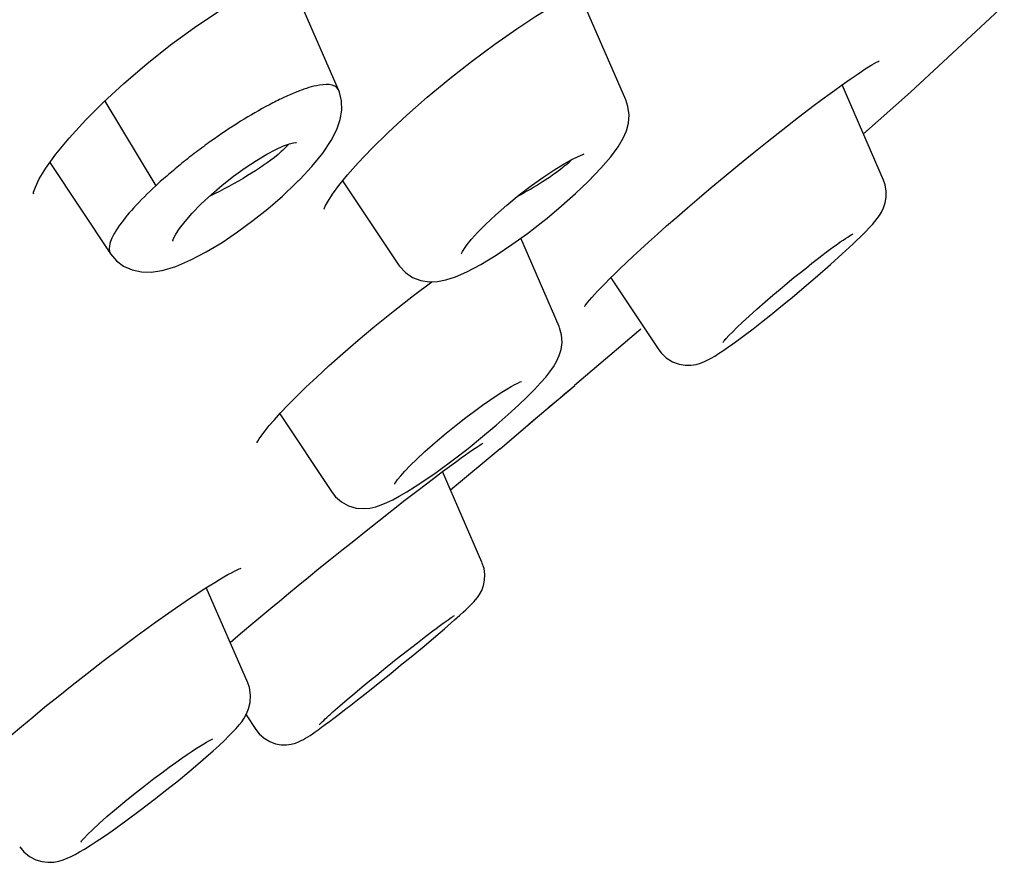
# Model space of a CAD drawing. Header units: millimetres. Extents: x -404 to 1150, y -993 to 2209.
# Tile 15 of 28: x 267 to 279, y 127 to 137. Entities that reach past the tile are written whole.
import ezdxf

# ---------------------------------------------------------------- set-up
doc = ezdxf.new("R2010")
doc.units = ezdxf.units.MM
doc.header["$LTSCALE"] = 23.1
doc.layers.add('_K0413_1_1_1', color=7, linetype='CONTINUOUS')
doc.layers.add('MSBR-2_1_1_1', color=7, linetype='CONTINUOUS')

msp = doc.modelspace()

# ---------------------------------------------------------------- linework, layer by layer
at = {"layer": '_K0413_1_1_1', "color": 7, "linetype": 'CONTINUOUS'}
for p, q in [((270.992, 136.244), (270.408, 137.588)), ((274.36, 136.125), (273.81, 137.39)), ((277.379, 135.187), (276.894, 136.303)), ((268.255, 136.112), (268.852, 135.119)), ((274.36, 136.125), (274.36, 136.126)), ((267.611, 135.391), (268.321, 134.324)), ((271.041, 135.177), (271.696, 134.193)), ((273.578, 133.469), (273.128, 134.505)), ((274.183, 134.042), (274.745, 133.198)), ((275.608, 133.406), (275.661, 133.458)), ((270.305, 132.448), (270.918, 131.527)), ((272.674, 130.708), (272.212, 131.77)), ((271.651, 131.627), (271.65, 131.625)), ((271.792, 131.533), (271.891, 131.595)), ((269.93, 129.294), (269.444, 130.411)), ((271.917, 129.765), (272.016, 129.842)), ((272.016, 129.842), (272.1, 129.906)), ((271.801, 129.675), (271.917, 129.765)), ((271.521, 129.451), (271.67, 129.571)), ((271.67, 129.571), (271.801, 129.675)), ((269.909, 128.92), (270.023, 128.748)), ((270.881, 128.913), (270.89, 128.92)), ((268.154, 127.436), (268.238, 127.492)), ((268.238, 127.492), (268.303, 127.536)), ((268.016, 127.481), (268.016, 127.48)), ((268.081, 127.388), (268.154, 127.436))]:
    msp.add_line(p, q, dxfattribs=at)
for points in [[(270.68, 135.346), (270.808, 135.503), (270.907, 135.651), (270.974, 135.779), (271.014, 135.897), (271.032, 136.007), (271.028, 136.116), (271.003, 136.216), (270.992, 136.244)], [(273.923, 135.174), (274.067, 135.324), (274.184, 135.46), (274.268, 135.575), (274.327, 135.676), (274.366, 135.765), (274.389, 135.852), (274.397, 135.949), (274.385, 136.05), (274.36, 136.126)], [(270.154, 135.49), (270.26, 135.546), (270.349, 135.586), (270.418, 135.61), (270.467, 135.623), (270.494, 135.626), (270.5, 135.626)], [(269.764, 135.232), (269.899, 135.329), (270.031, 135.417), (270.154, 135.49)], [(273.255, 135.124), (273.397, 135.226), (273.527, 135.312), (273.636, 135.378), (273.727, 135.428), (273.8, 135.464), (273.855, 135.486), (273.873, 135.492)], [(270.524, 135.179), (270.543, 135.198), (270.68, 135.346)], [(269.503, 135.016), (269.631, 135.126), (269.764, 135.232)], [(269.264, 134.251), (269.444, 134.345), (269.628, 134.456), (269.81, 134.579), (269.99, 134.711), (270.165, 134.851), (270.335, 134.998), (270.498, 135.153), (270.525, 135.18)], [(272.832, 134.776), (272.966, 134.894), (273.109, 135.012), (273.255, 135.124)], [(273.437, 134.741), (273.606, 134.883), (273.77, 135.028), (273.923, 135.174)], [(277.161, 134.574), (277.175, 134.588), (277.215, 134.63), (277.249, 134.667), (277.279, 134.702), (277.306, 134.736), (277.331, 134.771), (277.356, 134.812), (277.38, 134.861), (277.399, 134.919), (277.411, 134.986), (277.412, 135.057), (277.399, 135.132), (277.379, 135.187)], [(269.13, 134.618), (269.195, 134.702), (269.28, 134.799), (269.385, 134.906), (269.503, 135.016)], [(272.552, 134.493), (272.622, 134.571), (272.715, 134.666), (272.832, 134.776)], [(272.659, 134.197), (272.841, 134.307), (273.023, 134.43), (273.207, 134.562), (273.388, 134.702), (273.437, 134.741)], [(269.049, 134.469), (269.05, 134.473), (269.06, 134.502), (269.086, 134.551), (269.13, 134.618)], [(276.475, 134.16), (276.54, 134.212), (276.6, 134.259), (276.656, 134.302), (276.708, 134.341), (276.755, 134.376), (276.798, 134.408), (276.838, 134.436), (276.873, 134.461), (276.905, 134.483), (276.934, 134.502), (276.959, 134.519), (276.98, 134.532), (276.999, 134.543), (277.014, 134.552), (277.021, 134.556)], [(276.896, 134.321), (277.023, 134.439), (277.14, 134.553), (277.163, 134.576)], [(272.432, 134.323), (272.433, 134.326), (272.445, 134.349), (272.468, 134.386), (272.502, 134.432), (272.552, 134.493)], [(268.322, 134.323), (268.39, 134.242), (268.475, 134.178), (268.576, 134.133), (268.683, 134.11), (268.797, 134.107), (268.927, 134.127), (269.086, 134.174), (269.264, 134.251)], [(275.762, 133.378), (275.85, 133.445), (275.948, 133.521), (276.057, 133.607), (276.177, 133.704), (276.308, 133.812), (276.45, 133.931), (276.605, 134.063), (276.759, 134.198), (276.896, 134.321)], [(271.696, 134.193), (271.708, 134.176), (271.777, 134.102), (271.861, 134.045), (271.958, 134.008), (272.057, 133.994), (272.152, 133.997), (272.252, 134.016), (272.365, 134.053), (272.496, 134.111), (272.659, 134.197)], [(275.661, 133.458), (275.726, 133.52), (275.804, 133.592), (275.895, 133.674), (275.991, 133.759), (276.082, 133.836), (276.168, 133.91), (276.251, 133.979), (276.33, 134.044), (276.405, 134.105), (276.475, 134.16)], [(273.102, 132.549), (273.204, 132.647), (273.29, 132.733), (273.361, 132.81), (273.421, 132.878), (273.471, 132.94), (273.513, 133), (273.549, 133.061), (273.58, 133.129), (273.603, 133.203), (273.613, 133.284), (273.606, 133.373), (273.583, 133.457), (273.577, 133.47)], [(275.527, 133.32), (275.534, 133.329), (275.566, 133.364), (275.608, 133.406)], [(275.613, 133.268), (275.683, 133.319), (275.762, 133.378)], [(274.745, 133.198), (274.772, 133.162), (274.833, 133.103), (274.907, 133.057), (274.983, 133.029), (275.054, 133.018), (275.123, 133.018), (275.184, 133.027), (275.236, 133.043), (275.28, 133.06), (275.321, 133.079), (275.36, 133.101), (275.401, 133.125), (275.446, 133.153), (275.495, 133.186), (275.551, 133.224), (275.613, 133.268)], [(275.498, 133.285), (275.497, 133.283), (275.499, 133.286), (275.505, 133.294), (275.514, 133.305), (275.525, 133.319), (275.527, 133.321)], [(272.587, 132.48), (272.681, 132.548), (272.765, 132.607), (272.84, 132.658), (272.907, 132.701), (272.965, 132.737), (273.016, 132.766), (273.059, 132.79), (273.095, 132.808), (273.123, 132.821), (273.136, 132.826)], [(272.125, 132.111), (272.253, 132.219), (272.372, 132.315), (272.484, 132.403), (272.587, 132.48)], [(272.137, 131.762), (272.168, 131.784), (272.337, 131.909), (272.511, 132.043), (272.68, 132.18), (272.839, 132.313), (272.982, 132.439), (273.102, 132.549)], [(271.77, 131.776), (271.833, 131.841), (271.911, 131.917), (272.006, 132.006), (272.125, 132.111)], [(271.651, 131.627), (271.653, 131.63), (271.664, 131.648), (271.686, 131.679), (271.722, 131.722), (271.77, 131.776)], [(271.891, 131.595), (272.005, 131.67), (272.137, 131.762)], [(270.918, 131.527), (270.959, 131.475), (271.027, 131.415), (271.111, 131.369), (271.198, 131.344), (271.28, 131.337), (271.361, 131.344), (271.43, 131.359), (271.494, 131.38), (271.559, 131.407), (271.628, 131.441), (271.705, 131.482), (271.792, 131.533)], [(272.484, 130.151), (272.512, 130.178), (272.537, 130.202), (272.559, 130.224), (272.58, 130.246), (272.6, 130.269), (272.622, 130.296), (272.645, 130.33), (272.671, 130.378), (272.692, 130.436), (272.704, 130.499), (272.707, 130.565), (272.698, 130.635), (272.674, 130.707)], [(272.415, 130.088), (272.452, 130.122), (272.484, 130.151)], [(272.1, 129.906), (272.138, 129.934), (272.171, 129.959), (272.202, 129.982), (272.229, 130.002), (272.254, 130.02), (272.276, 130.035), (272.296, 130.049), (272.312, 130.06)], [(272.105, 129.819), (272.234, 129.929), (272.351, 130.032), (272.415, 130.088)], [(272.312, 130.06), (272.327, 130.07), (272.338, 130.077), (272.347, 130.082), (272.35, 130.084)], [(271.844, 129.601), (271.972, 129.707), (272.105, 129.819)], [(271.137, 129.034), (271.216, 129.096), (271.302, 129.163), (271.396, 129.237), (271.497, 129.318), (271.605, 129.406), (271.721, 129.501), (271.844, 129.601)], [(271.009, 129.025), (271.095, 129.099), (271.184, 129.174), (271.271, 129.247), (271.357, 129.318), (271.441, 129.386), (271.521, 129.451)], [(269.44, 128.425), (269.523, 128.498), (269.594, 128.563), (269.656, 128.621), (269.709, 128.673), (269.755, 128.72), (269.794, 128.762), (269.829, 128.802), (269.859, 128.84), (269.887, 128.882), (269.915, 128.931), (269.94, 128.99), (269.959, 129.066), (269.963, 129.152), (269.949, 129.241), (269.93, 129.294)], [(270.89, 128.92), (270.927, 128.954), (271.009, 129.025)], [(271, 128.928), (271.065, 128.978), (271.137, 129.034)], [(270.768, 128.804), (270.77, 128.806), (270.774, 128.811), (270.782, 128.819), (270.791, 128.828), (270.804, 128.841), (270.819, 128.855), (270.837, 128.872), (270.858, 128.891), (270.881, 128.913)], [(270.887, 128.842), (270.94, 128.883), (271, 128.928)], [(270.023, 128.748), (270.062, 128.699), (270.121, 128.646), (270.188, 128.607), (270.255, 128.582), (270.32, 128.571), (270.384, 128.57), (270.44, 128.577), (270.488, 128.59), (270.526, 128.604), (270.557, 128.619), (270.584, 128.633), (270.608, 128.647), (270.633, 128.663), (270.66, 128.68), (270.689, 128.7), (270.72, 128.721), (270.755, 128.746), (270.794, 128.775), (270.838, 128.806), (270.887, 128.842)], [(268.922, 128.243), (269.008, 128.306), (269.086, 128.362), (269.157, 128.413), (269.22, 128.457), (269.278, 128.495), (269.329, 128.529), (269.374, 128.557), (269.413, 128.581), (269.446, 128.601), (269.475, 128.616), (269.497, 128.628), (269.514, 128.636), (269.52, 128.639)], [(268.303, 127.536), (268.339, 127.561), (268.502, 127.678), (268.669, 127.802), (268.833, 127.927), (268.983, 128.044), (269.118, 128.153), (269.239, 128.253), (269.346, 128.343), (269.44, 128.425)], [(268.11, 127.575), (268.187, 127.646), (268.28, 127.729), (268.393, 127.825), (268.513, 127.924), (268.624, 128.014), (268.73, 128.097), (268.83, 128.174), (268.922, 128.243)], [(268.016, 127.48), (268.052, 127.518), (268.11, 127.575)], [(267.257, 127.376), (267.305, 127.317), (267.371, 127.262), (267.445, 127.223), (267.517, 127.201), (267.588, 127.193), (267.657, 127.196), (267.715, 127.206), (267.767, 127.222), (267.814, 127.24), (267.859, 127.261), (267.907, 127.286), (267.959, 127.314), (268.016, 127.348), (268.081, 127.388)], [(267.973, 127.43), (267.973, 127.429), (267.976, 127.434), (267.983, 127.443), (267.994, 127.456), (268.008, 127.472), (268.016, 127.481)]]:
    msp.add_lwpolyline(points, dxfattribs=at)
for points, knots in [([(270.992, 136.244), (270.957, 136.324), (270.77, 136.306), (270.614, 136.261), (270.481, 136.212), (270.337, 136.147), (270.121, 136.038), (269.835, 135.874), (269.551, 135.682), (269.324, 135.515), (269.158, 135.385), (269.025, 135.273), (268.924, 135.185), (268.874, 135.142), (268.852, 135.119)], [0, 0, 0, 0, 0.104962, 0.152649, 0.208663, 0.272317, 0.342689, 0.499068, 0.667895, 0.753646, 0.838478, 0.920958, 0.961346, 1, 1, 1, 1]), ([(270.407, 135.606), (270.4, 135.597), (270.362, 135.554), (270.319, 135.516), (270.284, 135.486)], [0, 0, 0, 0, 0.204521, 1, 1, 1, 1]), ([(270.284, 135.486), (270.173, 135.394), (269.911, 135.22), (269.636, 135.07), (269.484, 134.999)], [0, 0, 0, 0, 0.462044, 1, 1, 1, 1]), ([(273.094, 134.999), (273.193, 135.052), (273.374, 135.158), (273.547, 135.277), (273.623, 135.337)], [0, 0, 0, 0, 0.536133, 1, 1, 1, 1]), ([(273.623, 135.337), (273.633, 135.345), (273.671, 135.375), (273.707, 135.406), (273.732, 135.43)], [0, 0, 0, 0, 0.275023, 1, 1, 1, 1]), ([(268.852, 135.119), (268.761, 135.035), (268.604, 134.879), (268.437, 134.679), (268.35, 134.535), (268.307, 134.438), (268.299, 134.357), (268.321, 134.324)], [0, 0, 0, 0, 0.373868, 0.671879, 0.787197, 0.878872, 1, 1, 1, 1])]:
    msp.add_open_spline(points, degree=3, knots=knots, dxfattribs=at)
at = {"layer": 'MSBR-2_1_1_1', "color": 7, "linetype": 'CONTINUOUS'}
for p, q in [((277.694, 136.218), (278.794, 137.234)), ((277.143, 135.73), (277.694, 136.218)), ((276.568, 136.064), (276.639, 136.118)), ((271.872, 133.832), (272.087, 133.995)), ((273.76, 132.784), (274.534, 133.445)), ((273.349, 132.43), (273.763, 132.78)), ((273.421, 132.491), (273.225, 132.325)), ((272.886, 132.039), (273.349, 132.43)), ((272.306, 131.558), (272.886, 132.04)), ((272.107, 131.691), (272.212, 131.77)), ((271.927, 131.554), (272.107, 131.691)), ((272.054, 131.651), (272.055, 131.651)), ((269.846, 129.873), (270.011, 130.013)), ((269.724, 129.768), (269.846, 129.873))]:
    msp.add_line(p, q, dxfattribs=at)
for points in [[(268.067, 135.927), (268.236, 136.095), (268.478, 136.319), (268.748, 136.549), (269.026, 136.769), (269.307, 136.973), (269.58, 137.156), (269.839, 137.314), (270.079, 137.444), (270.286, 137.541), (270.45, 137.604), (270.572, 137.639), (270.635, 137.652)], [(272.297, 136.378), (272.551, 136.577), (272.823, 136.778), (273.081, 136.958), (273.307, 137.106), (273.505, 137.226), (273.673, 137.32), (273.816, 137.393), (273.934, 137.447), (274.029, 137.484), (274.101, 137.507), (274.146, 137.517), (274.16, 137.519)], [(276.639, 136.118), (276.727, 136.182), (276.808, 136.241), (276.882, 136.295), (276.95, 136.343), (277.012, 136.386), (277.069, 136.424), (277.12, 136.458), (277.165, 136.488), (277.205, 136.513), (277.241, 136.535), (277.271, 136.553), (277.296, 136.567), (277.316, 136.577), (277.329, 136.583)], [(270.997, 135.124), (271.097, 135.246), (271.224, 135.39), (271.384, 135.558), (271.574, 135.745), (271.793, 135.948), (272.032, 136.158), (272.297, 136.378)], [(274.17, 134.03), (274.23, 134.088), (274.295, 134.152), (274.368, 134.22), (274.447, 134.295), (274.533, 134.374), (274.627, 134.46), (274.729, 134.551), (274.838, 134.649), (274.956, 134.752), (275.082, 134.862), (275.217, 134.977), (275.361, 135.099), (275.512, 135.226), (275.673, 135.358), (275.841, 135.495), (276.016, 135.636), (276.198, 135.78), (276.384, 135.924), (276.568, 136.064)], [(267.565, 135.327), (267.682, 135.489), (267.838, 135.679), (268.032, 135.891), (268.066, 135.926)], [(267.416, 135.035), (267.417, 135.025), (267.42, 135.044), (267.441, 135.105), (267.487, 135.2), (267.565, 135.327)], [(270.824, 134.845), (270.825, 134.849), (270.838, 134.882), (270.87, 134.94), (270.922, 135.021), (270.997, 135.124)], [(273.877, 133.708), (273.878, 133.709), (273.884, 133.718), (273.896, 133.734), (273.913, 133.755), (273.934, 133.781), (273.961, 133.811), (273.992, 133.845), (274.028, 133.884), (274.07, 133.928), (274.117, 133.976), (274.17, 134.03)], [(270.241, 132.379), (270.314, 132.459), (270.399, 132.548), (270.498, 132.648), (270.611, 132.758), (270.739, 132.879), (270.883, 133.012), (271.045, 133.155), (271.224, 133.309), (271.42, 133.473), (271.635, 133.647), (271.872, 133.832)], [(270.036, 132.107), (270.037, 132.109), (270.046, 132.126), (270.064, 132.156), (270.093, 132.197), (270.132, 132.248), (270.181, 132.309), (270.241, 132.379)], [(272.432, 131.933), (272.481, 131.967), (272.524, 131.998), (272.562, 132.024), (272.595, 132.047), (272.624, 132.066), (272.647, 132.081), (272.666, 132.093), (272.679, 132.101), (272.686, 132.105)], [(272.212, 131.77), (272.32, 131.85), (272.379, 131.894), (272.432, 131.933)], [(270.011, 130.013), (270.198, 130.169), (270.3, 130.254), (270.408, 130.343), (270.521, 130.436), (270.64, 130.533), (270.764, 130.634), (270.894, 130.74), (271.03, 130.849), (271.171, 130.961), (271.316, 131.077), (271.465, 131.194), (271.617, 131.314), (271.772, 131.434), (271.927, 131.554)], [(269.408, 130.388), (269.478, 130.432), (269.542, 130.472), (269.599, 130.507), (269.651, 130.538), (269.697, 130.564), (269.738, 130.586), (269.774, 130.605), (269.804, 130.619), (269.827, 130.63), (269.844, 130.637), (269.852, 130.64)], [(269.081, 130.169), (269.156, 130.221), (269.247, 130.282), (269.331, 130.338), (269.408, 130.388)], [(266.633, 128.209), (266.699, 128.272), (266.773, 128.341), (266.855, 128.416), (266.947, 128.498), (267.048, 128.587), (267.158, 128.683), (267.279, 128.785), (267.411, 128.895), (267.553, 129.013), (267.707, 129.137), (267.871, 129.268), (268.047, 129.406), (268.233, 129.55), (268.43, 129.699), (268.635, 129.851), (268.848, 130.005), (269.082, 130.169)]]:
    msp.add_lwpolyline(points, dxfattribs=at)
msp.add_arc((152.611, 275.668), 187.335, 310.15696, 310.29408, dxfattribs=at)

doc.saveas('drawing.dxf')
